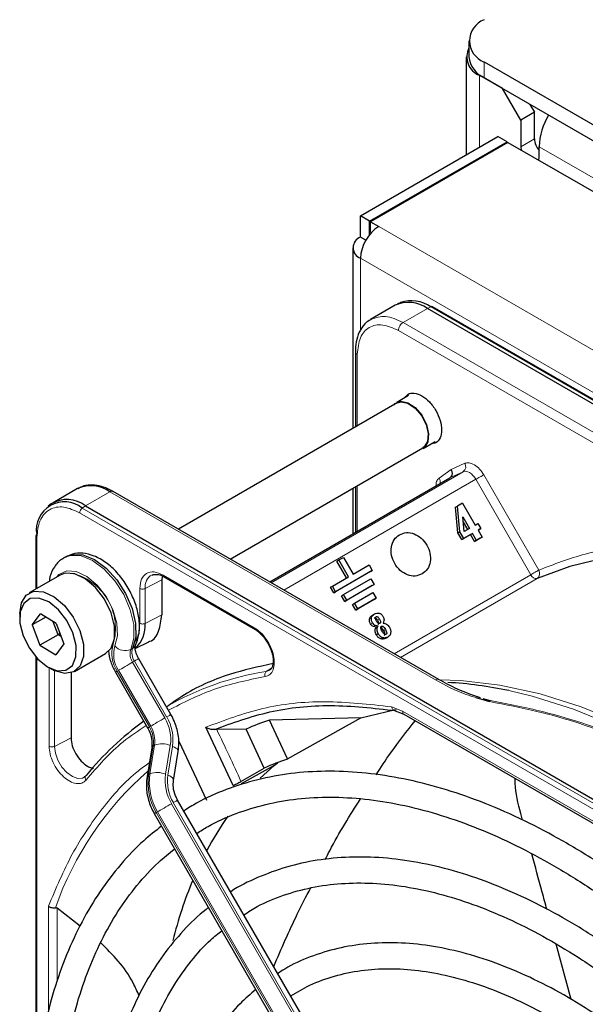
# Paper-space layout 'Blatt2' of a CAD drawing. Header units: millimetres. Extents: x 5 to 418, y 2 to 292.
# Tile 54 of 88: x 109 to 117, y 229 to 244. Entities that reach past the tile are written whole.
import ezdxf

# ---------------------------------------------------------------- set-up
doc = ezdxf.new("R2010")
doc.units = ezdxf.units.MM

psp = doc.layouts.new('Blatt2')

# ---------------------------------------------------------------- linework, layer by layer
at = {"color": 7, "linetype": 'Continuous', "lineweight": 25}
for p, q in [((115.553, 243.843), (115.553, 243.598)), ((115.512, 243.598), (115.512, 242.084)), ((115.787, 243.517), (161.325, 217.228)), ((116.07, 243.108), (115.717, 243.312)), ((115.787, 243.272), (161.325, 216.983)), ((116.353, 242.618), (116.07, 243.108)), ((116.494, 242.863), (116.565, 242.741)), ((116.565, 242.741), (116.353, 242.618)), ((116.565, 242.333), (116.565, 242.741)), ((116.353, 242.618), (116.353, 242.21)), ((113.878, 241.141), (115.999, 242.365)), ((114.019, 241.059), (116.141, 242.284)), ((116.155, 242.276), (114.034, 241.051)), ((116.141, 242.284), (115.999, 242.365)), ((116.141, 242.267), (116.141, 242.284)), ((116.155, 242.276), (151.906, 221.637)), ((116.353, 242.21), (116.359, 242.157)), ((116.636, 242.047), (116.636, 242.21)), ((116.629, 242.002), (116.636, 242.047)), ((114.019, 241.059), (113.878, 241.141)), ((113.878, 240.814), (113.878, 241.141)), ((114.019, 240.852), (114.019, 241.059)), ((114.034, 241.051), (114.161, 240.977)), ((114.034, 240.888), (114.034, 241.051)), ((114.034, 240.888), (114.045, 240.881)), ((113.961, 240.766), (113.878, 240.814)), ((113.761, 240.651), (113.761, 237.861)), ((114.499, 239.803), (114.444, 239.778)), ((114.412, 239.762), (114.035, 239.545)), ((130.482, 230.724), (114.912, 239.713)), ((130.56, 230.75), (114.99, 239.738)), ((113.799, 239.047), (113.799, 237.883)), ((114.621, 238.369), (114.437, 238.263)), ((114.442, 238.254), (111.068, 236.306)), ((111.868, 235.844), (114.842, 237.561)), ((114.847, 237.552), (115.031, 237.659)), ((112.477, 235.493), (115.259, 237.099)), ((109.51, 236.933), (109.134, 236.715)), ((113.761, 236.937), (113.761, 236.234)), ((113.799, 236.959), (113.799, 236.256)), ((115.087, 233.986), (110.06, 236.888)), ((109.104, 236.696), (109.056, 236.661)), ((109.634, 236.666), (125.204, 227.677)), ((115.346, 236.647), (115.376, 236.664)), ((115.383, 236.248), (115.346, 236.647)), ((115.453, 236.709), (115.376, 236.664)), ((115.413, 236.265), (115.376, 236.664)), ((115.453, 236.709), (115.649, 236.369)), ((115.478, 236.271), (115.457, 236.499)), ((115.457, 236.499), (115.561, 236.319)), ((115.465, 236.417), (115.531, 236.301)), ((115.561, 236.319), (115.478, 236.271)), ((115.649, 236.369), (115.691, 236.394)), ((115.691, 236.394), (115.736, 236.315)), ((115.736, 236.315), (115.694, 236.291)), ((115.706, 236.298), (115.736, 236.315)), ((108.866, 236.203), (108.866, 235.381)), ((115.383, 236.248), (115.413, 236.265)), ((115.442, 236.146), (115.383, 236.248)), ((115.472, 236.163), (115.413, 236.265)), ((115.576, 236.223), (115.442, 236.146)), ((115.442, 236.146), (115.472, 236.163)), ((115.606, 236.24), (115.472, 236.163)), ((115.576, 236.223), (115.606, 236.24)), ((115.638, 236.116), (115.576, 236.223)), ((115.668, 236.134), (115.606, 236.24)), ((115.726, 236.167), (115.638, 236.116)), ((115.756, 236.184), (115.668, 236.134)), ((115.706, 236.298), (115.694, 236.291)), ((115.694, 236.291), (115.756, 236.184)), ((115.726, 236.167), (115.756, 236.184)), ((115.638, 236.116), (115.668, 236.134)), ((109.327, 235.878), (109.299, 235.862)), ((113.543, 235.831), (113.614, 235.871)), ((113.614, 235.871), (113.764, 235.612)), ((113.513, 235.813), (113.543, 235.831)), ((113.663, 235.554), (113.513, 235.813)), ((113.693, 235.571), (113.543, 235.831)), ((113.764, 235.612), (114.011, 235.755)), ((114.011, 235.755), (114.061, 235.668)), ((109.243, 235.599), (108.762, 235.322)), ((110.819, 235.571), (110.81, 235.523)), ((110.843, 235.571), (112.252, 234.758)), ((113.445, 235.428), (113.693, 235.571)), ((114.031, 235.651), (113.465, 235.324)), ((114.061, 235.668), (113.495, 235.341)), ((114.031, 235.651), (114.061, 235.668)), ((110.81, 235.523), (110.81, 234.984)), ((113.415, 235.411), (113.445, 235.428)), ((113.465, 235.324), (113.415, 235.411)), ((113.495, 235.341), (113.445, 235.428)), ((113.616, 235.296), (114.04, 235.541)), ((114.06, 235.437), (113.636, 235.192)), ((114.09, 235.454), (113.666, 235.209)), ((114.04, 235.541), (114.09, 235.454)), ((114.06, 235.437), (114.09, 235.454)), ((113.465, 235.324), (113.495, 235.341)), ((113.586, 235.278), (113.616, 235.296)), ((113.636, 235.192), (113.586, 235.278)), ((113.666, 235.209), (113.616, 235.296)), ((113.787, 235.163), (114.07, 235.327)), ((114.12, 235.24), (113.837, 235.077)), ((114.07, 235.327), (114.12, 235.24)), ((114.09, 235.223), (114.12, 235.24)), ((113.636, 235.192), (113.666, 235.209)), ((113.757, 235.146), (113.787, 235.163)), ((113.807, 235.059), (113.757, 235.146)), ((113.837, 235.077), (113.787, 235.163)), ((114.09, 235.223), (113.807, 235.059)), ((108.617, 235.001), (108.617, 234.936)), ((108.811, 234.83), (108.937, 234.999)), ((109.019, 234.95), (108.811, 234.83)), ((109.182, 234.851), (108.937, 234.999)), ((113.807, 235.059), (113.837, 235.077)), ((114.062, 234.98), (114.092, 234.998)), ((108.811, 234.83), (108.929, 234.514)), ((109.212, 234.677), (109.136, 234.879)), ((109.182, 234.851), (109.3, 234.535)), ((114.12, 234.795), (114.08, 234.802)), ((114.15, 234.812), (114.11, 234.819)), ((114.12, 234.795), (114.15, 234.812)), ((114.241, 234.896), (114.227, 234.855)), ((109.212, 234.677), (108.929, 234.514)), ((109.212, 234.677), (109.238, 234.702)), ((109.258, 234.649), (109.212, 234.677)), ((114.271, 234.624), (114.301, 234.641)), ((108.929, 234.514), (109.174, 234.367)), ((109.3, 234.535), (109.174, 234.367)), ((110.402, 234.465), (110.609, 234.567)), ((108.866, 234.336), (108.866, 227.742)), ((109.462, 234.109), (109.943, 234.387)), ((109.056, 234.176), (109.112, 234.144)), ((110.952, 233.447), (110.455, 234.307)), ((109.41, 234.087), (109.41, 233.088)), ((110.095, 234.1), (110.592, 233.239)), ((112.473, 234.129), (112.423, 234.11)), ((110.882, 233.578), (110.878, 233.575)), ((115.659, 233.71), (115.869, 233.646)), ((115.768, 233.695), (115.882, 233.662)), ((114.389, 233.515), (114.549, 233.452)), ((114.548, 233.452), (120.15, 230.218)), ((113.882, 233.394), (112.473, 233.359)), ((112.752, 232.76), (112.473, 233.359)), ((112.752, 232.76), (113.882, 233.394)), ((111.911, 232.348), (111.489, 233.249)), ((111.658, 233.216), (111.619, 233.213)), ((112.114, 233.222), (111.658, 233.216)), ((112.393, 232.62), (112.114, 233.222)), ((111.076, 233.034), (111.499, 232.123)), ((110.655, 232.934), (110.583, 232.49)), ((110.992, 232.43), (111.064, 232.875)), ((112.546, 232.661), (112.035, 232.374)), ((112.328, 232.463), (112.546, 232.661)), ((112.546, 232.661), (112.6, 232.705)), ((112.033, 232.413), (112.393, 232.62)), ((115.851, 223.818), (111.055, 232.125)), ((110.695, 231.917), (115.491, 223.61)), ((116.378, 231.816), (116.351, 231.916)), ((109.549, 230.181), (109.196, 230.457)), ((117.13, 229.047), (116.9, 229.9))]:
    psp.add_line(p, q, dxfattribs=at)
at = {"color": 7, "linetype": 'Continuous', "lineweight": 18}
for p, q in [((115.787, 243.517), (115.787, 243.272)), ((115.721, 243.315), (115.717, 243.312)), ((115.717, 243.312), (115.717, 242.202)), ((116.565, 242.333), (116.353, 242.21)), ((160.476, 216.902), (116.636, 242.21)), ((114.161, 240.977), (149.658, 220.486)), ((113.878, 240.488), (149.375, 219.996)), ((113.878, 240.488), (113.878, 239.382)), ((114.536, 239.496), (114.912, 239.713)), ((114.912, 239.713), (114.964, 239.737)), ((114.964, 239.737), (130.534, 230.749)), ((121.723, 235.346), (114.536, 239.496)), ((121.652, 235.224), (114.465, 239.373)), ((113.829, 239.006), (113.829, 237.9)), ((115.093, 237.094), (115.28, 237.226)), ((115.28, 237.226), (115.488, 237.323)), ((112.498, 235.481), (115.465, 237.194)), ((115.66, 237.076), (112.697, 235.366)), ((115.465, 237.194), (115.259, 237.099)), ((116.509, 235.604), (115.66, 237.076)), ((115.78, 237.145), (116.63, 235.674)), ((113.829, 236.976), (113.829, 236.273)), ((109.634, 236.666), (110.01, 236.883)), ((110.01, 236.883), (115.037, 233.981)), ((109.582, 236.631), (109.634, 236.666)), ((125.153, 227.642), (109.582, 236.631)), ((125.114, 227.571), (109.543, 236.56)), ((108.883, 236.178), (108.883, 235.391)), ((110.83, 235.599), (112.239, 234.785)), ((114.397, 234.385), (116.509, 235.604)), ((116.606, 235.545), (114.497, 234.327)), ((110.472, 234.853), (110.472, 235.392)), ((110.81, 235.523), (110.555, 235.391)), ((110.555, 234.852), (110.555, 235.391)), ((110.81, 234.984), (110.555, 234.852)), ((114.018, 234.922), (114.048, 234.939)), ((114.062, 234.863), (114.032, 234.845)), ((114.08, 234.802), (114.11, 234.819)), ((114.171, 234.919), (114.141, 234.901)), ((114.23, 234.804), (114.2, 234.787)), ((114.123, 234.674), (114.153, 234.691)), ((114.19, 234.615), (114.22, 234.632)), ((114.264, 234.757), (114.234, 234.739)), ((110.36, 234.467), (110.331, 234.451)), ((108.883, 234.317), (108.883, 227.927)), ((110.389, 234.269), (110.361, 234.253)), ((110.857, 233.393), (110.361, 234.253)), ((110.389, 234.269), (110.886, 233.409)), ((109.072, 232.956), (109.072, 234.167)), ((109.154, 232.955), (109.154, 234.121)), ((110.62, 233.256), (110.124, 234.116)), ((110.144, 234.128), (110.64, 233.267)), ((112.423, 234.11), (112.503, 234.162)), ((114.356, 233.565), (114.528, 233.498)), ((114.528, 233.498), (120.13, 230.264)), ((110.64, 233.267), (110.62, 233.256)), ((109.41, 233.088), (109.154, 232.955)), ((110.607, 232.519), (110.679, 232.963)), ((110.699, 232.975), (110.627, 232.531)), ((110.679, 232.963), (110.699, 232.975)), ((110.87, 232.524), (110.942, 232.968)), ((110.977, 232.955), (110.904, 232.511)), ((110.627, 232.531), (110.607, 232.519)), ((115.757, 223.764), (110.961, 232.07)), ((110.989, 232.087), (115.785, 223.78)), ((110.724, 231.933), (110.744, 231.945)), ((115.52, 223.627), (110.724, 231.933)), ((110.744, 231.945), (115.54, 223.638)), ((109.062, 228.855), (109.062, 230.488)), ((109.196, 230.457), (109.196, 229.326))]:
    psp.add_line(p, q, dxfattribs=at)
at = {"color": 7, "linetype": 'Continuous', "lineweight": 25, "flags": 128}
for points in [[(114.397, 238.228), (114.415, 238.247), (114.502, 238.281), (114.61, 238.259), (114.722, 238.182), (114.823, 238.064), (114.896, 237.922), (114.93, 237.778), (114.92, 237.653), (114.868, 237.568), (114.797, 237.535)], [(114.442, 238.254), (114.505, 238.272), (114.611, 238.25), (114.721, 238.176), (114.818, 238.06), (114.89, 237.922)], [(114.89, 237.922), (114.923, 237.781), (114.913, 237.66), (114.863, 237.576), (114.842, 237.561)], [(109.327, 235.878), (109.429, 235.915), (109.592, 235.909), (109.771, 235.837), (109.95, 235.706), (110.115, 235.526), (110.253, 235.312), (110.352, 235.08), (110.405, 234.85), (110.408, 234.641), (110.36, 234.467)], [(120.79, 235.449), (120.644, 235.503), (120.01, 235.703), (119.388, 235.839), (118.784, 235.91), (118.2, 235.916), (117.64, 235.857), (117.108, 235.733), (116.606, 235.545)], [(110.027, 235.018), (109.926, 235.224), (109.789, 235.405), (109.63, 235.541), (109.468, 235.618), (109.319, 235.627), (109.243, 235.599)], [(108.617, 235.001), (108.643, 235.168), (108.719, 235.29), (108.838, 235.35), (108.987, 235.34), (109.15, 235.264), (109.308, 235.127), (109.445, 234.947), (109.546, 234.741)], [(109.44, 234.705), (109.344, 234.897), (109.214, 235.063), (109.065, 235.184), (108.914, 235.243), (108.781, 235.236), (108.68, 235.161), (108.625, 235.029), (108.622, 234.855), (108.672, 234.66), (108.767, 234.468), (108.897, 234.302), (109.047, 234.182), (109.197, 234.122), (109.33, 234.13), (109.431, 234.204), (109.486, 234.336), (109.489, 234.51), (109.44, 234.705)], [(109.943, 234.387), (110.03, 234.472), (110.082, 234.621), (110.081, 234.809), (110.027, 235.018)], [(109.546, 234.741), (109.6, 234.532), (109.601, 234.343), (109.549, 234.195), (109.45, 234.103), (109.314, 234.077), (109.157, 234.12), (109.112, 234.144)], [(113.882, 233.394), (114.4, 233.52), (114.431, 233.525)]]:
    psp.add_lwpolyline(points, dxfattribs=at)
at = {"color": 7, "linetype": 'Continuous', "lineweight": 18, "flags": 128}
for points in [[(115.66, 237.076), (115.639, 237.107), (115.615, 237.136), (115.59, 237.16), (115.563, 237.179), (115.537, 237.192), (115.511, 237.199), (115.486, 237.2), (115.465, 237.194)], [(115.66, 237.076), (115.674, 237.084), (115.69, 237.093), (115.707, 237.103), (115.724, 237.113), (115.741, 237.122), (115.756, 237.131), (115.769, 237.139), (115.78, 237.145)], [(110.331, 234.451), (110.38, 234.624), (110.377, 234.834), (110.324, 235.064), (110.225, 235.296), (110.087, 235.51), (109.922, 235.69), (109.743, 235.821), (109.564, 235.893), (109.4, 235.899), (109.299, 235.862)], [(109.187, 235.567), (109.223, 235.605), (109.343, 235.662), (109.491, 235.653), (109.653, 235.578), (109.811, 235.445), (109.95, 235.268), (110.056, 235.065), (110.117, 234.855), (110.128, 234.662), (110.088, 234.504)], [(110.144, 234.128), (110.164, 234.139), (110.188, 234.153), (110.215, 234.169), (110.245, 234.186), (110.275, 234.203), (110.305, 234.221), (110.334, 234.238), (110.361, 234.253)], [(110.389, 234.269), (110.412, 234.283), (110.431, 234.294), (110.445, 234.301), (110.453, 234.306), (110.455, 234.307)], [(115.092, 233.982), (115.425, 233.971), (116.029, 233.9), (116.65, 233.764), (117.284, 233.564), (117.928, 233.301), (118.577, 232.978), (119.227, 232.595), (119.875, 232.155), (120.516, 231.661), (121.148, 231.116), (121.765, 230.523), (122.364, 229.886), (122.546, 229.68)], [(122.248, 229.852), (121.659, 230.478), (121.04, 231.072), (120.407, 231.619), (119.763, 232.115), (119.114, 232.556), (118.461, 232.94), (117.81, 233.265), (117.165, 233.528), (116.528, 233.728), (116.167, 233.815)], [(110.886, 233.409), (110.909, 233.423), (110.928, 233.433), (110.941, 233.441), (110.949, 233.446), (110.952, 233.447)], [(110.64, 233.267), (110.66, 233.279), (110.684, 233.293), (110.712, 233.309), (110.741, 233.326), (110.772, 233.343), (110.802, 233.361), (110.831, 233.378), (110.857, 233.393)], [(109.615, 232.478), (109.589, 232.465), (109.515, 232.459), (109.431, 232.488), (109.346, 232.549), (109.269, 232.636), (109.208, 232.74), (109.168, 232.85), (109.154, 232.955)], [(110.977, 232.955), (111.005, 232.943), (111.029, 232.929), (111.047, 232.914), (111.059, 232.899), (111.064, 232.884), (111.064, 232.875)], [(110.904, 232.511), (110.933, 232.499), (110.956, 232.485), (110.975, 232.47), (110.987, 232.455), (110.992, 232.44), (110.992, 232.431)], [(110.744, 231.945), (110.764, 231.957), (110.788, 231.971), (110.815, 231.986), (110.845, 232.003), (110.875, 232.021), (110.905, 232.038), (110.934, 232.055), (110.961, 232.07)], [(110.989, 232.087), (111.012, 232.1), (111.031, 232.111), (111.045, 232.119), (111.053, 232.124), (111.055, 232.125)]]:
    psp.add_lwpolyline(points, dxfattribs=at)
at = {"color": 7, "linetype": 'Continuous', "lineweight": 25}
for centre, radius, start, end in [((115.911, 243.843), 0.349, 110.7834, 249.2166), ((115.821, 243.596), 0.302, 152.6263, 249.6921), ((115.953, 243.638), 0.402, 185.6948, 245.6253), ((117.672, 242.168), 1.037, 149.2412, 177.6573), ((116.875, 242.348), 0.311, 182.8599, 219.5515), ((114.492, 240.46), 0.615, 122.6055, 177.3945), ((113.94, 240.651), 0.175, 110.7834, 249.2166), ((114.619, 239.304), 0.503, 54.3824, 114.3071), ((114.667, 239.317), 0.514, 54.844, 109.1737), ((114.978, 239.713), 0.0279, 64.1059, 120.3461), ((109.717, 236.474), 0.503, 54.3824, 114.3071), ((109.347, 236.296), 0.468, 52.237, 121.2851), ((110.039, 236.842), 0.0503, 65.6929, 125.6176), ((109.308, 236.295), 0.434, 50.7967, 189.214), ((108.893, 236.201), 0.0279, 119.6454, 175.8931), ((110.101, 234.812), 0.455, 312.0455, 5.0454), ((114.902, 227.914), 6.035, 77.9024, 86.9355), ((113.201, 229.623), 4.577, 125.6685, 140.9731), ((113.769, 229.438), 4.13, 108.2857, 113.6235), ((113.986, 229.065), 3.895, 108.4763, 114.1459), ((115.814, 229.064), 4.876, 144.7983, 152.0907), ((117.211, 228.429), 6.413, 157.439, 166.1853)]:
    psp.add_arc(centre, radius, start, end, dxfattribs=at)
at = {"color": 7, "linetype": 'Continuous', "lineweight": 18}
for centre, radius, start, end in [((115.408, 237.271), 0.0955, 306.4137, 32.9981), ((115.004, 237.036), 0.106, 345.8273, 33.1487), ((109.637, 236.555), 0.0932, 125.6892, 177.1989), ((108.895, 236.205), 0.0291, 184.4143, 246.9058), ((109.223, 234.776), 0.873, 343.7571, 77.8744), ((110.763, 235.419), 0.21, 119.2886, 187.7145), ((116.595, 235.636), 0.0918, 200.3456, 276.8715), ((116.549, 235.622), 0.0957, 306.4158, 32.8041), ((110.519, 234.388), 0.48, 162.4884, 214.4618), ((110.502, 234.373), 0.434, 162.4884, 214.4618), ((110.245, 234.641), 0.209, 221.048, 294.5), ((110.306, 234.564), 0.111, 299.1324, 333.6598), ((110.549, 234.382), 0.229, 162.4884, 214.4618), ((110.578, 234.399), 0.229, 162.4884, 214.4618), ((130.98, 197.976), 41.726, 119.9893, 120.0346), ((113.114, 229.686), 4.478, 98.8797, 119.9002), ((115.066, 233.943), 0.0479, 63.7264, 127.2851), ((110.254, 233.038), 0.449, 351.8933, 30.7356), ((110.298, 233.06), 0.651, 351.8933, 30.7356), ((110.288, 233.054), 0.696, 351.8933, 30.7356), ((131.477, 197.116), 41.726, 119.9893, 120.0346), ((110.234, 233.026), 0.449, 351.8933, 30.7356), ((81.141, 218.48), 33.889, 24.2762, 25.7742), ((110.696, 232.925), 0.0422, 113.9711, 167.4982), ((110.813, 232.664), 0.331, 66.9099, 110.1284), ((113.884, 228.811), 4.996, 131.1493, 160.6966), ((110.624, 232.481), 0.0422, 113.9757, 167.4497), ((111.496, 232.392), 0.898, 171.8933, 210.7356), ((111.516, 232.404), 0.898, 171.8933, 210.7356), ((110.74, 232.22), 0.331, 66.9099, 110.1284), ((111.559, 232.426), 0.696, 171.8933, 210.7356), ((111.549, 232.42), 0.651, 171.8933, 210.7356), ((131.58, 195.794), 41.726, 119.9893, 120.0346)]:
    psp.add_arc(centre, radius, start, end, dxfattribs=at)
at = {"color": 7, "linetype": 'Continuous', "lineweight": 25}
for points, knots in [([(114.052, 239.547), (114.025, 239.533), (113.952, 239.496), (113.871, 239.386), (113.817, 239.24), (113.796, 239.124), (113.801, 239.056), (113.802, 239.045)], [0, 0, 0, 0, 0.167972, 0.442186, 0.708927, 0.953372, 1, 1, 1, 1]), ([(114.57, 238.34), (114.583, 238.357), (114.615, 238.402), (114.707, 238.417), (114.786, 238.382), (114.826, 238.365)], [0, 0, 0, 0, 0.233945, 0.616972, 1, 1, 1, 1]), ([(114.826, 238.365), (114.865, 238.336), (114.945, 238.28), (115.046, 238.14), (115.114, 237.985), (115.138, 237.833), (115.113, 237.711), (115.057, 237.637), (115.001, 237.631), (114.98, 237.629)], [0, 0, 0, 0, 0.151257, 0.302513, 0.45377, 0.605027, 0.756284, 0.90754, 1, 1, 1, 1]), ([(115.259, 237.099), (115.266, 237.104), (115.281, 237.115), (115.293, 237.139), (115.297, 237.162), (115.296, 237.183), (115.291, 237.205), (115.284, 237.219), (115.28, 237.226)], [0, 0, 0, 0, 0.198498, 0.430822, 0.560297, 0.69832, 0.844889, 1, 1, 1, 1]), ([(110.06, 236.885), (110.033, 236.901), (109.962, 236.942), (109.843, 236.98), (109.707, 236.993), (109.594, 236.979), (109.539, 236.942), (109.521, 236.931)], [0, 0, 0, 0, 0.143792, 0.380812, 0.625008, 0.880873, 1, 1, 1, 1]), ([(109.301, 235.857), (109.289, 235.852), (109.226, 235.825), (109.148, 235.725), (109.086, 235.608), (109.078, 235.526), (109.075, 235.502)], [0, 0, 0, 0, 0.097085, 0.473832, 0.846947, 1, 1, 1, 1]), ([(110.405, 234.515), (110.419, 234.549), (110.456, 234.638), (110.473, 234.806), (110.45, 235.017), (110.379, 235.238), (110.268, 235.451), (110.123, 235.642), (109.953, 235.797), (109.773, 235.899), (109.596, 235.942), (109.444, 235.936), (109.365, 235.893), (109.332, 235.875)], [0, 0, 0, 0, 0.057899, 0.152686, 0.251734, 0.352726, 0.453488, 0.554523, 0.656615, 0.760844, 0.853475, 0.939999, 1, 1, 1, 1]), ([(110.661, 235.597), (110.667, 235.602), (110.68, 235.612), (110.701, 235.609), (110.711, 235.608)], [0, 0, 0, 0, 0.517593, 1, 1, 1, 1]), ([(110.711, 235.608), (110.727, 235.608), (110.763, 235.609), (110.813, 235.592), (110.842, 235.572), (110.843, 235.571)], [0, 0, 0, 0, 0.424183, 0.976421, 1, 1, 1, 1]), ([(110.843, 235.572), (110.847, 235.57), (110.855, 235.567), (110.865, 235.571), (110.871, 235.573)], [0, 0, 0, 0, 0.4822783, 1, 1, 1, 1]), ([(110.606, 234.573), (110.613, 234.574), (110.688, 234.587), (110.778, 234.722), (110.799, 234.897), (110.81, 234.984)], [0, 0, 0, 0, 0.044757, 0.522378, 1, 1, 1, 1]), ([(114.018, 234.922), (114.019, 234.928), (114.023, 234.94), (114.036, 234.962), (114.052, 234.973), (114.062, 234.98)], [0, 0, 0, 0, 0.235668, 0.475187, 1, 1, 1, 1]), ([(114.062, 234.863), (114.059, 234.869), (114.052, 234.881), (114.047, 234.901), (114.045, 234.921), (114.047, 234.933), (114.048, 234.939)], [0, 0, 0, 0, 0.26086, 0.506753, 0.749149, 1, 1, 1, 1]), ([(114.048, 234.939), (114.049, 234.945), (114.053, 234.957), (114.066, 234.979), (114.082, 234.99), (114.092, 234.998)], [0, 0, 0, 0, 0.235668, 0.475187, 1, 1, 1, 1]), ([(114.089, 234.937), (114.091, 234.938), (114.094, 234.94), (114.101, 234.941), (114.107, 234.939), (114.117, 234.934), (114.129, 234.921), (114.136, 234.909), (114.141, 234.901)], [0, 0, 0, 0, 0.10589, 0.203951, 0.301782, 0.407031, 0.661954, 1, 1, 1, 1]), ([(114.092, 234.998), (114.104, 235.004), (114.127, 235.015), (114.154, 235.011), (114.167, 235.01)], [0, 0, 0, 0, 0.5307148, 1, 1, 1, 1]), ([(114.127, 234.887), (114.122, 234.895), (114.115, 234.909), (114.109, 234.927), (114.109, 234.939), (114.11, 234.946), (114.114, 234.951), (114.117, 234.953), (114.119, 234.955)], [0, 0, 0, 0, 0.348491, 0.608786, 0.713671, 0.808589, 0.901277, 1, 1, 1, 1]), ([(114.119, 234.955), (114.121, 234.956), (114.124, 234.957), (114.131, 234.958), (114.137, 234.956), (114.147, 234.951), (114.159, 234.938), (114.166, 234.926), (114.171, 234.919)], [0, 0, 0, 0, 0.10589, 0.203951, 0.301782, 0.407031, 0.661954, 1, 1, 1, 1]), ([(114.167, 235.01), (114.173, 235.008), (114.184, 235.004), (114.2, 234.993), (114.214, 234.979), (114.221, 234.968), (114.225, 234.962)], [0, 0, 0, 0, 0.255127, 0.498018, 0.74194, 1, 1, 1, 1]), ([(114.225, 234.962), (114.231, 234.951), (114.239, 234.935), (114.242, 234.912), (114.242, 234.901), (114.241, 234.896)], [0, 0, 0, 0, 0.520179, 0.760732, 1, 1, 1, 1]), ([(114.032, 234.845), (114.029, 234.852), (114.022, 234.864), (114.017, 234.884), (114.015, 234.903), (114.017, 234.915), (114.018, 234.922)], [0, 0, 0, 0, 0.26086, 0.506753, 0.749149, 1, 1, 1, 1]), ([(114.08, 234.802), (114.071, 234.807), (114.051, 234.817), (114.038, 234.836), (114.032, 234.845)], [0, 0, 0, 0, 0.501646, 1, 1, 1, 1]), ([(114.11, 234.819), (114.101, 234.824), (114.081, 234.834), (114.068, 234.853), (114.062, 234.863)], [0, 0, 0, 0, 0.501646, 1, 1, 1, 1]), ([(114.123, 234.674), (114.118, 234.685), (114.108, 234.705), (114.102, 234.737), (114.106, 234.768), (114.115, 234.786), (114.12, 234.795)], [0, 0, 0, 0, 0.262012, 0.500075, 0.738097, 1, 1, 1, 1]), ([(114.176, 234.853), (114.174, 234.852), (114.171, 234.85), (114.165, 234.85), (114.159, 234.852), (114.15, 234.857), (114.138, 234.869), (114.131, 234.881), (114.127, 234.887)], [0, 0, 0, 0, 0.105786, 0.203769, 0.301557, 0.4068, 0.661801, 1, 1, 1, 1]), ([(114.153, 234.691), (114.148, 234.702), (114.138, 234.722), (114.132, 234.755), (114.136, 234.786), (114.145, 234.803), (114.15, 234.812)], [0, 0, 0, 0, 0.262012, 0.500075, 0.738097, 1, 1, 1, 1]), ([(114.141, 234.901), (114.145, 234.894), (114.152, 234.88), (114.157, 234.863), (114.157, 234.852), (114.155, 234.845), (114.152, 234.839), (114.148, 234.837), (114.146, 234.836)], [0, 0, 0, 0, 0.339071, 0.594513, 0.699721, 0.797263, 0.894801, 1, 1, 1, 1]), ([(114.171, 234.919), (114.175, 234.911), (114.182, 234.898), (114.187, 234.88), (114.187, 234.869), (114.185, 234.862), (114.182, 234.857), (114.178, 234.854), (114.176, 234.853)], [0, 0, 0, 0, 0.339071, 0.594513, 0.699721, 0.797263, 0.894801, 1, 1, 1, 1]), ([(114.19, 234.782), (114.19, 234.785), (114.19, 234.79), (114.193, 234.798), (114.197, 234.804), (114.201, 234.807), (114.203, 234.808)], [0, 0, 0, 0, 0.246214, 0.481536, 0.726643, 1, 1, 1, 1]), ([(114.211, 234.733), (114.206, 234.742), (114.197, 234.758), (114.192, 234.775), (114.19, 234.782)], [0, 0, 0, 0, 0.594509, 1, 1, 1, 1]), ([(114.2, 234.787), (114.205, 234.781), (114.219, 234.767), (114.228, 234.75), (114.234, 234.739)], [0, 0, 0, 0, 0.39531, 1, 1, 1, 1]), ([(114.203, 234.808), (114.205, 234.809), (114.209, 234.811), (114.216, 234.811), (114.224, 234.809), (114.228, 234.806), (114.23, 234.804)], [0, 0, 0, 0, 0.264335, 0.503766, 0.74118, 1, 1, 1, 1]), ([(114.227, 234.855), (114.237, 234.854), (114.255, 234.854), (114.283, 234.841), (114.307, 234.821), (114.319, 234.802), (114.325, 234.792)], [0, 0, 0, 0, 0.257013, 0.493304, 0.733189, 1, 1, 1, 1]), ([(114.23, 234.804), (114.235, 234.799), (114.249, 234.784), (114.258, 234.767), (114.264, 234.757)], [0, 0, 0, 0, 0.39531, 1, 1, 1, 1]), ([(114.325, 234.792), (114.332, 234.777), (114.343, 234.756), (114.346, 234.726), (114.345, 234.712), (114.344, 234.705)], [0, 0, 0, 0, 0.511036, 0.753379, 1, 1, 1, 1]), ([(112.252, 234.758), (112.256, 234.757), (112.264, 234.753), (112.274, 234.758), (112.279, 234.76)], [0, 0, 0, 0, 0.4822842, 1, 1, 1, 1]), ([(112.252, 234.758), (112.252, 234.758), (112.27, 234.75), (112.308, 234.719), (112.378, 234.656), (112.421, 234.591), (112.448, 234.549)], [0, 0, 0, 0, 0.0015, 0.266685, 0.530343, 1, 1, 1, 1]), ([(114.19, 234.615), (114.184, 234.617), (114.171, 234.623), (114.146, 234.641), (114.133, 234.661), (114.123, 234.674)], [0, 0, 0, 0, 0.245674, 0.487081, 1, 1, 1, 1]), ([(114.22, 234.632), (114.214, 234.635), (114.201, 234.64), (114.176, 234.658), (114.163, 234.678), (114.153, 234.691)], [0, 0, 0, 0, 0.245674, 0.487081, 1, 1, 1, 1]), ([(114.272, 234.683), (114.27, 234.683), (114.266, 234.681), (114.259, 234.681), (114.252, 234.684), (114.241, 234.691), (114.226, 234.707), (114.217, 234.723), (114.211, 234.733)], [0, 0, 0, 0, 0.09221, 0.180108, 0.272547, 0.377235, 0.642363, 1, 1, 1, 1]), ([(114.301, 234.641), (114.288, 234.635), (114.269, 234.627), (114.241, 234.626), (114.227, 234.63), (114.22, 234.632)], [0, 0, 0, 0, 0.525054, 0.764251, 1, 1, 1, 1]), ([(114.234, 234.739), (114.239, 234.731), (114.247, 234.716), (114.253, 234.696), (114.254, 234.684), (114.252, 234.676), (114.248, 234.67), (114.244, 234.667), (114.242, 234.666)], [0, 0, 0, 0, 0.346244, 0.60537, 0.710321, 0.805859, 0.899712, 1, 1, 1, 1]), ([(114.264, 234.757), (114.269, 234.748), (114.277, 234.733), (114.283, 234.713), (114.284, 234.701), (114.282, 234.693), (114.278, 234.687), (114.274, 234.685), (114.272, 234.683)], [0, 0, 0, 0, 0.346244, 0.60537, 0.710321, 0.805859, 0.899712, 1, 1, 1, 1]), ([(114.344, 234.705), (114.343, 234.698), (114.34, 234.685), (114.327, 234.661), (114.312, 234.649), (114.301, 234.641)], [0, 0, 0, 0, 0.2466207, 0.4889643, 1, 1, 1, 1]), ([(110.455, 234.307), (110.446, 234.324), (110.424, 234.365), (110.405, 234.427), (110.399, 234.479), (110.403, 234.51), (110.404, 234.514), (110.405, 234.515)], [0, 0, 0, 0, 0.176806, 0.422684, 0.629977, 0.82324, 1, 1, 1, 1]), ([(112.448, 234.549), (112.47, 234.506), (112.5, 234.445), (112.523, 234.358), (112.532, 234.293), (112.529, 234.227), (112.514, 234.174), (112.495, 234.142), (112.477, 234.134), (112.472, 234.132)], [0, 0, 0, 0, 0.238343, 0.330867, 0.47597, 0.617896, 0.763986, 0.922379, 1, 1, 1, 1]), ([(114.271, 234.624), (114.258, 234.618), (114.239, 234.609), (114.211, 234.609), (114.197, 234.613), (114.19, 234.615)], [0, 0, 0, 0, 0.525054, 0.764251, 1, 1, 1, 1]), ([(109.987, 234.43), (109.995, 234.372), (110.013, 234.26), (110.068, 234.152), (110.095, 234.1)], [0, 0, 0, 0, 0.515652, 1, 1, 1, 1]), ([(112.528, 234.233), (112.301, 234.182), (111.802, 234.071), (111.258, 233.834), (110.966, 233.618), (110.891, 233.563)], [0, 0, 0, 0, 0.383877, 0.842753, 1, 1, 1, 1]), ([(115.729, 233.702), (115.609, 233.745), (115.377, 233.827), (115.179, 233.936), (115.083, 233.989)], [0, 0, 0, 0, 0.518131, 1, 1, 1, 1]), ([(111.619, 233.213), (111.901, 233.316), (112.465, 233.521), (113.408, 233.619), (114.083, 233.544), (114.42, 233.506)], [0, 0, 0, 0, 0.333333, 0.666667, 1, 1, 1, 1]), ([(115.882, 233.662), (115.88, 233.661), (115.876, 233.658), (115.871, 233.65), (115.869, 233.646)], [0, 0, 0, 0, 0.499999, 1, 1, 1, 1]), ([(111.064, 232.875), (111.069, 232.915), (111.082, 233.026), (111.056, 233.213), (110.999, 233.362), (110.958, 233.436), (110.952, 233.447)], [0, 0, 0, 0, 0.213395, 0.580888, 0.936398, 1, 1, 1, 1]), ([(114.119, 232.516), (114.193, 232.63), (114.39, 232.93), (114.596, 233.19), (114.724, 233.351)], [0, 0, 0, 0, 0.3798729, 1, 1, 1, 1]), ([(110.592, 233.239), (110.603, 233.218), (110.636, 233.154), (110.664, 233.044), (110.658, 232.968), (110.655, 232.934)], [0, 0, 0, 0, 0.2197806, 0.6416948, 1, 1, 1, 1]), ([(111.619, 233.213), (111.609, 233.213), (111.588, 233.212), (111.556, 233.218), (111.521, 233.23), (111.501, 233.242), (111.489, 233.249)], [0, 0, 0, 0, 0.204263, 0.43913, 0.666259, 1, 1, 1, 1]), ([(109.664, 232.648), (109.685, 232.637), (109.718, 232.62), (109.749, 232.618), (109.759, 232.617)], [0, 0, 0, 0, 0.64287, 1, 1, 1, 1]), ([(122.654, 225.619), (122.571, 225.762), (122.343, 226.15), (121.938, 226.759), (121.447, 227.443), (120.929, 228.097), (120.39, 228.719), (119.832, 229.304), (119.257, 229.85), (118.67, 230.353), (118.073, 230.811), (117.47, 231.22), (116.863, 231.58), (116.257, 231.887), (115.653, 232.139), (115.056, 232.336), (114.469, 232.476), (113.895, 232.557), (113.338, 232.58), (112.801, 232.544), (112.287, 232.449), (111.802, 232.295), (111.422, 232.131), (111.217, 231.999), (111.152, 231.957)], [0, 0, 0, 0, 0.027836, 0.075404, 0.122977, 0.170555, 0.218143, 0.265742, 0.313355, 0.360985, 0.408634, 0.456301, 0.503986, 0.551687, 0.599395, 0.647094, 0.694763, 0.742373, 0.789887, 0.837268, 0.884487, 0.931535, 0.978434, 1, 1, 1, 1]), ([(109.636, 232.5), (109.634, 232.496), (109.628, 232.486), (109.619, 232.483), (109.614, 232.482)], [0, 0, 0, 0, 0.3492857, 1, 1, 1, 1]), ([(110.583, 232.49), (110.578, 232.449), (110.565, 232.338), (110.591, 232.152), (110.648, 232.002), (110.689, 231.928), (110.695, 231.917)], [0, 0, 0, 0, 0.213395, 0.580888, 0.936398, 1, 1, 1, 1]), ([(111.055, 232.125), (111.044, 232.147), (111.011, 232.21), (110.983, 232.32), (110.989, 232.396), (110.992, 232.43)], [0, 0, 0, 0, 0.219781, 0.641695, 1, 1, 1, 1]), ([(111.911, 232.348), (111.919, 232.352), (111.934, 232.36), (111.968, 232.377), (112.003, 232.396), (112.023, 232.407), (112.033, 232.413)], [0, 0, 0, 0, 0.250494, 0.503104, 0.754115, 1, 1, 1, 1]), ([(116.351, 231.916), (116.311, 232.072), (116.266, 232.253), (116.265, 232.437), (116.264, 232.462)], [0, 0, 0, 0, 0.862806, 1, 1, 1, 1]), ([(111.352, 231.611), (111.409, 231.648), (111.598, 231.772), (111.953, 231.924), (112.412, 232.068), (112.9, 232.152), (113.411, 232.18), (113.942, 232.15), (114.489, 232.064), (115.051, 231.921), (115.624, 231.722), (116.205, 231.469), (116.79, 231.162), (117.377, 230.804), (117.961, 230.397), (118.54, 229.942), (119.111, 229.442), (119.669, 228.9), (120.212, 228.318), (120.736, 227.701), (121.24, 227.052), (121.716, 226.373), (122.073, 225.827), (122.26, 225.503), (122.308, 225.419)], [0, 0, 0, 0, 0.02099, 0.069851, 0.118688, 0.167389, 0.215899, 0.264215, 0.312366, 0.360395, 0.408346, 0.456251, 0.504137, 0.552018, 0.599903, 0.6478, 0.695711, 0.743637, 0.791578, 0.839533, 0.887498, 0.935471, 0.983451, 1, 1, 1, 1]), ([(113.334, 231.209), (113.357, 231.254), (113.526, 231.588), (113.715, 231.887), (113.878, 232.144)], [0, 0, 0, 0, 0.136636, 1, 1, 1, 1]), ([(110.808, 231.722), (110.714, 231.65), (110.488, 231.475), (110.171, 231.138), (109.851, 230.721), (109.573, 230.255), (109.335, 229.744), (109.139, 229.191), (108.987, 228.598), (108.879, 227.968), (108.816, 227.307), (108.799, 226.616), (108.827, 225.901), (108.9, 225.165), (109.017, 224.413), (109.179, 223.648), (109.383, 222.874), (109.629, 222.097), (109.915, 221.32), (110.239, 220.546), (110.603, 219.783), (110.881, 219.242), (111.045, 218.962), (111.066, 218.927)], [0, 0, 0, 0, 0.035046, 0.084759, 0.134587, 0.184575, 0.234734, 0.285047, 0.335482, 0.386002, 0.436574, 0.487171, 0.537775, 0.588371, 0.638955, 0.689525, 0.740079, 0.79062, 0.841149, 0.891668, 0.94218, 0.992687, 1, 1, 1, 1]), ([(111.412, 219.127), (111.301, 219.327), (111.054, 219.771), (110.712, 220.476), (110.381, 221.232), (110.089, 221.994), (109.835, 222.757), (109.623, 223.515), (109.453, 224.265), (109.326, 225.003), (109.242, 225.724), (109.202, 226.423), (109.207, 227.097), (109.255, 227.743), (109.346, 228.355), (109.481, 228.931), (109.656, 229.469), (109.873, 229.963), (110.128, 230.414), (110.423, 230.816), (110.716, 231.139), (110.925, 231.305), (111.01, 231.372)], [0, 0, 0, 0, 0.042136, 0.093403, 0.144665, 0.195918, 0.24716, 0.298386, 0.349596, 0.400786, 0.451955, 0.503102, 0.554231, 0.605345, 0.656454, 0.707569, 0.758714, 0.80992, 0.861231, 0.912695, 0.964359, 1, 1, 1, 1]), ([(116.756, 230.438), (116.732, 230.527), (116.655, 230.813), (116.576, 231.098), (116.522, 231.294)], [0, 0, 0, 0, 0.314001, 1, 1, 1, 1]), ([(121.93, 225.201), (121.843, 225.348), (121.621, 225.723), (121.23, 226.302), (120.764, 226.935), (120.273, 227.537), (119.762, 228.105), (119.233, 228.636), (118.689, 229.125), (118.134, 229.57), (117.572, 229.968), (117.004, 230.317), (116.436, 230.613), (115.87, 230.856), (115.311, 231.042), (114.761, 231.171), (114.225, 231.242), (113.705, 231.254), (113.207, 231.206), (112.732, 231.102), (112.289, 230.934), (112.003, 230.8), (111.874, 230.709), (111.873, 230.708)], [0, 0, 0, 0, 0.032875, 0.083822, 0.134775, 0.185738, 0.236713, 0.287705, 0.338718, 0.389753, 0.440814, 0.491899, 0.543005, 0.594125, 0.645237, 0.696311, 0.747305, 0.798171, 0.848856, 0.899324, 0.949573, 0.99965, 1, 1, 1, 1]), ([(112.077, 230.355), (112.145, 230.398), (112.336, 230.522), (112.685, 230.664), (113.119, 230.785), (113.58, 230.846), (114.062, 230.851), (114.564, 230.799), (115.081, 230.69), (115.61, 230.525), (116.149, 230.306), (116.693, 230.032), (117.239, 229.707), (117.784, 229.332), (118.324, 228.91), (118.855, 228.442), (119.374, 227.932), (119.877, 227.384), (120.361, 226.801), (120.821, 226.186), (121.233, 225.586), (121.475, 225.182), (121.584, 225.001)], [0, 0, 0, 0, 0.0288204, 0.081368, 0.1338578, 0.1861433, 0.238166, 0.2899406, 0.3415212, 0.3929707, 0.4443437, 0.4956805, 0.5470078, 0.5983377, 0.6496813, 0.7010436, 0.7524261, 0.8038277, 0.855246, 0.906678, 0.95812, 1, 1, 1, 1]), ([(112.538, 229.556), (112.657, 229.831), (112.839, 230.251), (113.04, 230.637), (113.11, 230.771)], [0, 0, 0, 0, 0.6526167, 1, 1, 1, 1]), ([(109.062, 230.488), (109.071, 230.483), (109.085, 230.473), (109.113, 230.464), (109.141, 230.46), (109.16, 230.462), (109.168, 230.462)], [0, 0, 0, 0, 0.292814, 0.50299, 0.762282, 1, 1, 1, 1]), ([(109.196, 230.457), (109.192, 230.459), (109.187, 230.462), (109.176, 230.463), (109.171, 230.463), (109.168, 230.462)], [0, 0, 0, 0, 0.551891, 0.784479, 1, 1, 1, 1]), ([(111.533, 230.465), (111.52, 230.456), (111.379, 230.357), (111.143, 230.117), (110.83, 229.746), (110.559, 229.322), (110.327, 228.852), (110.139, 228.34), (109.993, 227.787), (109.892, 227.199), (109.836, 226.578), (109.825, 225.928), (109.86, 225.255), (109.94, 224.562), (110.065, 223.854), (110.233, 223.135), (110.443, 222.409), (110.694, 221.682), (110.984, 220.957), (111.314, 220.241), (111.585, 219.702), (111.755, 219.41), (111.792, 219.346)], [0, 0, 0, 0, 0.005507, 0.059059, 0.112718, 0.166568, 0.22064, 0.274924, 0.329377, 0.383948, 0.438591, 0.493268, 0.547952, 0.602625, 0.657281, 0.711917, 0.766534, 0.821135, 0.875721, 0.930297, 0.984866, 1, 1, 1, 1]), ([(112.139, 219.547), (112.074, 219.661), (111.881, 220), (111.594, 220.582), (111.28, 221.286), (111.005, 221.996), (110.769, 222.707), (110.574, 223.413), (110.422, 224.111), (110.312, 224.795), (110.246, 225.461), (110.224, 226.104), (110.246, 226.72), (110.311, 227.306), (110.42, 227.856), (110.57, 228.368), (110.76, 228.839), (110.99, 229.267), (111.26, 229.645), (111.509, 229.928), (111.681, 230.065), (111.738, 230.11)], [0, 0, 0, 0, 0.028011, 0.083582, 0.139147, 0.1947, 0.250238, 0.305756, 0.361251, 0.416719, 0.472159, 0.52757, 0.582957, 0.638329, 0.6937, 0.749093, 0.80455, 0.860127, 0.915892, 0.971916, 1, 1, 1, 1]), ([(110.461, 229.103), (110.432, 229.171), (110.289, 229.502), (110.053, 229.738), (109.866, 229.925)], [0, 0, 0, 0, 0.207584, 1, 1, 1, 1]), ([(121.206, 224.783), (121.097, 224.962), (120.861, 225.352), (120.462, 225.922), (120.021, 226.496), (119.557, 227.036), (119.073, 227.541), (118.574, 228.005), (118.062, 228.426), (117.542, 228.801), (117.017, 229.126), (116.49, 229.399), (115.966, 229.618), (115.449, 229.78), (114.942, 229.885), (114.449, 229.931), (113.975, 229.917), (113.523, 229.845), (113.1, 229.712), (112.792, 229.577), (112.637, 229.471), (112.602, 229.447)], [0, 0, 0, 0, 0.047335, 0.102503, 0.157679, 0.212871, 0.268083, 0.323322, 0.378591, 0.433894, 0.489232, 0.544601, 0.599988, 0.65536, 0.710671, 0.765857, 0.820841, 0.875554, 0.929964, 0.984107, 1, 1, 1, 1]), ([(112.801, 229.102), (112.897, 229.16), (113.109, 229.287), (113.473, 229.417), (113.883, 229.504), (114.317, 229.533), (114.772, 229.504), (115.244, 229.419), (115.728, 229.277), (116.223, 229.081), (116.723, 228.832), (117.226, 228.53), (117.727, 228.179), (118.222, 227.78), (118.708, 227.337), (119.181, 226.854), (119.636, 226.333), (120.072, 225.78), (120.479, 225.196), (120.743, 224.794), (120.861, 224.585), (120.862, 224.584)], [0, 0, 0, 0, 0.047732, 0.104951, 0.162001, 0.218715, 0.275061, 0.331102, 0.386935, 0.442647, 0.498302, 0.553942, 0.609585, 0.665249, 0.720938, 0.776655, 0.832397, 0.88816, 0.943939, 0.999729, 1, 1, 1, 1]), ([(112.263, 229.202), (112.18, 229.131), (111.986, 228.965), (111.723, 228.645), (111.47, 228.254), (111.26, 227.816), (111.091, 227.335), (110.966, 226.815), (110.886, 226.259), (110.851, 225.673), (110.861, 225.06), (110.918, 224.426), (111.018, 223.775), (111.163, 223.112), (111.351, 222.442), (111.58, 221.769), (111.847, 221.098), (112.156, 220.437), (112.38, 219.991), (112.51, 219.772), (112.515, 219.764)], [0, 0, 0, 0, 0.043569, 0.102164, 0.161004, 0.220147, 0.279578, 0.339236, 0.399046, 0.458941, 0.518871, 0.578798, 0.638704, 0.698585, 0.758439, 0.81827, 0.87808, 0.937877, 0.997664, 1, 1, 1, 1])]:
    psp.add_open_spline(points, degree=3, knots=knots, dxfattribs=at)
at = {"color": 7, "linetype": 'Continuous', "lineweight": 18}
for points, knots in [([(114.049, 239.548), (114.118, 239.572), (114.26, 239.623), (114.442, 239.539), (114.536, 239.496)], [0, 0, 0, 0, 0.484648, 1, 1, 1, 1]), ([(113.829, 239.006), (113.82, 239.012), (113.804, 239.023), (113.801, 239.038), (113.8, 239.045)], [0, 0, 0, 0, 0.516167, 1, 1, 1, 1]), ([(115.488, 237.323), (115.509, 237.328), (115.553, 237.339), (115.636, 237.306), (115.718, 237.239), (115.76, 237.176), (115.78, 237.145)], [0, 0, 0, 0, 0.240773, 0.5, 0.759227, 1, 1, 1, 1]), ([(115.044, 236.987), (115.045, 237.007), (115.049, 237.055), (115.077, 237.079), (115.093, 237.094)], [0, 0, 0, 0, 0.402467, 1, 1, 1, 1]), ([(109.543, 236.56), (109.46, 236.597), (109.333, 236.655), (109.179, 236.649), (109.073, 236.612), (108.988, 236.539), (108.906, 236.409), (108.892, 236.269), (108.883, 236.178)], [0, 0, 0, 0, 0.239457, 0.368361, 0.5, 0.631639, 0.760543, 1, 1, 1, 1]), ([(116.63, 235.674), (116.865, 235.765), (117.336, 235.949), (118.123, 236.062), (118.958, 236.054), (119.835, 235.909), (120.735, 235.645), (121.347, 235.364), (121.652, 235.224)], [0, 0, 0, 0, 0.16549, 0.332238, 0.5, 0.66775, 0.834504, 1, 1, 1, 1]), ([(110.472, 235.392), (110.477, 235.443), (110.488, 235.545), (110.571, 235.634), (110.69, 235.661), (110.783, 235.62), (110.83, 235.599)], [0, 0, 0, 0, 0.25, 0.5, 0.75, 1, 1, 1, 1]), ([(110.83, 235.599), (110.831, 235.593), (110.832, 235.582), (110.838, 235.573), (110.843, 235.572), (110.843, 235.572)], [0, 0, 0, 0, 0.483448, 0.966902, 1, 1, 1, 1]), ([(110.378, 234.544), (110.398, 234.571), (110.454, 234.65), (110.465, 234.773), (110.472, 234.853)], [0, 0, 0, 0, 0.349939, 1, 1, 1, 1]), ([(112.239, 234.785), (112.271, 234.763), (112.338, 234.718), (112.428, 234.61), (112.498, 234.485), (112.541, 234.357), (112.553, 234.235), (112.534, 234.132), (112.484, 234.057), (112.431, 234.04), (112.406, 234.032)], [0, 0, 0, 0, 0.121712, 0.25, 0.378287, 0.5, 0.621712, 0.75, 0.878287, 1, 1, 1, 1]), ([(112.239, 234.785), (112.24, 234.78), (112.241, 234.768), (112.247, 234.759), (112.251, 234.758), (112.252, 234.758)], [0, 0, 0, 0, 0.483457, 0.966913, 1, 1, 1, 1]), ([(112.406, 234.032), (112.134, 233.976), (111.605, 233.867), (111.141, 233.628), (110.914, 233.512)], [0, 0, 0, 0, 0.512779, 1, 1, 1, 1]), ([(112.406, 234.032), (112.404, 234.039), (112.399, 234.054), (112.401, 234.077), (112.409, 234.097), (112.418, 234.105), (112.423, 234.11)], [0, 0, 0, 0, 0.249991, 0.499994, 0.749997, 1, 1, 1, 1]), ([(115.037, 233.981), (115.185, 233.898), (115.374, 233.792), (115.608, 233.724), (115.659, 233.71)], [0, 0, 0, 0, 0.7825, 1, 1, 1, 1]), ([(114.356, 233.565), (114.01, 233.603), (113.318, 233.68), (112.352, 233.574), (111.776, 233.358), (111.489, 233.249)], [0, 0, 0, 0, 0.333225, 0.666786, 1, 1, 1, 1]), ([(115.869, 233.646), (116.116, 233.598), (116.596, 233.505), (117.279, 233.312), (117.912, 233.075), (118.488, 232.788), (118.985, 232.456), (119.394, 232.091), (119.73, 231.696), (119.891, 231.419), (119.974, 231.277)], [0, 0, 0, 0, 0.12858, 0.250087, 0.37511, 0.500001, 0.624892, 0.749914, 0.87141, 1, 1, 1, 1]), ([(120.018, 231.275), (119.925, 231.433), (119.747, 231.733), (119.389, 232.138), (118.98, 232.49), (118.513, 232.798), (117.98, 233.067), (117.371, 233.302), (116.67, 233.508), (116.154, 233.609), (115.882, 233.662)], [0, 0, 0, 0, 0.141038, 0.268348, 0.385526, 0.500284, 0.615098, 0.732344, 0.859336, 1, 1, 1, 1]), ([(114.42, 233.506), (114.413, 233.507), (114.399, 233.508), (114.38, 233.521), (114.365, 233.539), (114.359, 233.556), (114.356, 233.565)], [0, 0, 0, 0, 0.25, 0.5, 0.75, 1, 1, 1, 1]), ([(114.549, 233.452), (114.548, 233.453), (114.541, 233.454), (114.531, 233.469), (114.529, 233.488), (114.528, 233.498)], [0, 0, 0, 0, 0.011083, 0.505541, 1, 1, 1, 1]), ([(110.57, 233.277), (110.449, 233.197), (110.104, 232.969), (109.823, 232.645), (109.641, 232.435)], [0, 0, 0, 0, 0.351561, 1, 1, 1, 1]), ([(109.641, 232.435), (109.621, 232.417), (109.58, 232.38), (109.491, 232.375), (109.392, 232.409), (109.293, 232.481), (109.202, 232.582), (109.129, 232.705), (109.081, 232.838), (109.075, 232.917), (109.072, 232.956)], [0, 0, 0, 0, 0.121713, 0.25, 0.378287, 0.5, 0.621713, 0.75, 0.878287, 1, 1, 1, 1]), ([(109.062, 230.488), (109.177, 230.763), (109.409, 231.315), (109.883, 232.002), (110.287, 232.467), (110.559, 232.658), (110.617, 232.699)], [0, 0, 0, 0, 0.304546, 0.610904, 0.917262, 1, 1, 1, 1]), ([(109.641, 232.435), (109.637, 232.442), (109.629, 232.454), (109.627, 232.475), (109.632, 232.493), (109.641, 232.502), (109.646, 232.506)], [0, 0, 0, 0, 0.25, 0.5, 0.75, 1, 1, 1, 1])]:
    psp.add_open_spline(points, degree=3, knots=knots, dxfattribs=at)
for points in [[(114.536, 239.496), (114.526, 239.489), (114.508, 239.476), (114.484, 239.443), (114.468, 239.407), (114.466, 239.384), (114.465, 239.373)], [(114.465, 239.373), (114.382, 239.41), (114.215, 239.484), (114.004, 239.436), (113.857, 239.278), (113.838, 239.096), (113.829, 239.006)], [(116.63, 235.674), (116.622, 235.669), (116.607, 235.66), (116.574, 235.642), (116.539, 235.621), (116.519, 235.61), (116.509, 235.604)], [(110.472, 235.392), (110.478, 235.389), (110.49, 235.383), (110.513, 235.381), (110.536, 235.383), (110.548, 235.388), (110.555, 235.391)], [(110.472, 234.853), (110.478, 234.85), (110.49, 234.845), (110.513, 234.842), (110.536, 234.844), (110.548, 234.849), (110.555, 234.852)], [(109.072, 232.956), (109.078, 232.954), (109.09, 232.948), (109.113, 232.945), (109.136, 232.947), (109.148, 232.953), (109.154, 232.955)]]:
    psp.add_open_spline(points, degree=3, dxfattribs=at)
at = {"color": 7, "linetype": 'Continuous', "lineweight": 25}
for points in [[(114.829, 235.615), (114.794, 235.601), (114.724, 235.573), (114.601, 235.595), (114.489, 235.664), (114.4, 235.772), (114.351, 235.902), (114.348, 236.034), (114.39, 236.151), (114.45, 236.198), (114.479, 236.221)], [(114.479, 236.221), (114.514, 236.235), (114.584, 236.264), (114.707, 236.241), (114.82, 236.173), (114.908, 236.065), (114.958, 235.934), (114.961, 235.802), (114.919, 235.685), (114.859, 235.638), (114.829, 235.615)], [(109.41, 233.088), (109.414, 233.047), (109.421, 232.966), (109.48, 232.835), (109.564, 232.719), (109.63, 232.672), (109.664, 232.648)]]:
    psp.add_open_spline(points, degree=3, dxfattribs=at)

doc.saveas('drawing.dxf')
